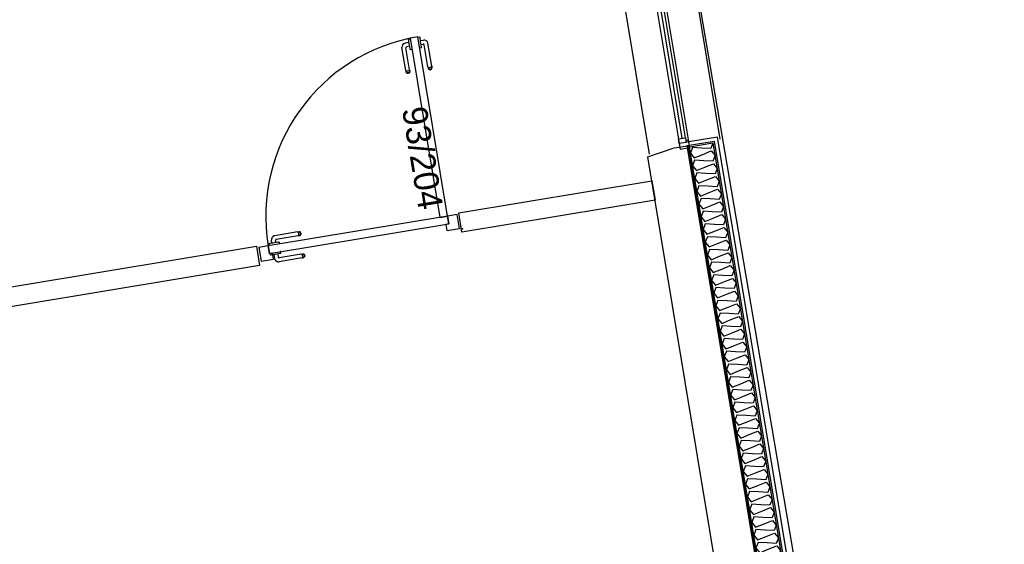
# Model space of a CAD drawing. Header units: millimetres. Extents: x -15 to 127, y -65 to 67.
# Tile 54 of 256: x 39.541 to 40.045, y -53.549 to -53.28. Entities that reach past the tile are written whole.
import ezdxf

# ---------------------------------------------------------------- set-up
doc = ezdxf.new("R2010")
doc.units = ezdxf.units.MM
doc.header["$MEASUREMENT"] = 0
doc.linetypes.add('PC_DASH_3', pattern=[0.055556, 0.027778, -0.027778])
doc.layers.add('Calque 5', color=7, linetype='Continuous')
doc.styles.get("Standard").update_dxf_attribs({"font": 'BKANT.TTF'})

# ---------------------------------------------------------------- blocks, each defined once
blk = doc.blocks.new('PD_26517')
at = {"layer": 'Calque 5', "color": 0}
for points in [[(16.1086, -39.49052), (16.17138, -39.86908), (16.15935, -39.87108), (16.09657, -39.49251), (16.1086, -39.49052)], [(16.1086, -39.49052), (16.10754, -39.4934), (16.10286, -39.49315), (16.09818, -39.49289), (16.09711, -39.49578), (16.09905, -39.49816), (16.1034, -39.49641), (16.10774, -39.49466), (16.10969, -39.49704), (16.10862, -39.49993), (16.10394, -39.49967), (16.09926, -39.49942), (16.09819, -39.5023), (16.10014, -39.50469), (16.10448, -39.50294), (16.10883, -39.50118), (16.11077, -39.50357), (16.1097, -39.50646), (16.10502, -39.5062), (16.10034, -39.50594), (16.09928, -39.50883), (16.10122, -39.51122), (16.10556, -39.50946), (16.10991, -39.50771), (16.11185, -39.5101), (16.11078, -39.51298), (16.10611, -39.51273), (16.10143, -39.51247), (16.10036, -39.51536), (16.1023, -39.51774), (16.10665, -39.51599), (16.11099, -39.51424), (16.11293, -39.51662), (16.11187, -39.51951), (16.10719, -39.51925), (16.10251, -39.519), (16.10144, -39.52188), (16.10338, -39.52427), (16.10773, -39.52252), (16.11207, -39.52077), (16.11402, -39.52315), (16.11295, -39.52604), (16.10827, -39.52578), (16.10359, -39.52553), (16.10252, -39.52841), (16.10447, -39.5308), (16.10881, -39.52904), (16.11316, -39.52729), (16.1151, -39.52968), (16.11403, -39.53256), (16.10935, -39.53231), (16.10467, -39.53205), (16.10361, -39.53494), (16.10555, -39.53732), (16.10989, -39.53557), (16.11424, -39.53382), (16.11618, -39.53621), (16.11511, -39.53909), (16.11043, -39.53883), (16.10576, -39.53858), (16.10469, -39.54146), (16.10663, -39.54385), (16.11098, -39.5421), (16.11532, -39.54035), (16.11726, -39.54273), (16.1162, -39.54562), (16.11152, -39.54536), (16.10684, -39.54511), (16.10577, -39.54799), (16.10771, -39.55038), (16.11206, -39.54863), (16.1164, -39.54687), (16.11834, -39.54926), (16.11728, -39.55214), (16.1126, -39.55189), (16.10792, -39.55163), (16.10685, -39.55452), (16.10879, -39.5569), (16.11314, -39.55515), (16.11749, -39.5534), (16.11943, -39.55579), (16.11836, -39.55867), (16.11368, -39.55842), (16.109, -39.55816), (16.10794, -39.56105), (16.10988, -39.56343), (16.11422, -39.56168), (16.11857, -39.55993), (16.12051, -39.56231), (16.11944, -39.5652), (16.11476, -39.56494), (16.11008, -39.56469), (16.10902, -39.56757), (16.11096, -39.56996), (16.1153, -39.56821), (16.11965, -39.56645), (16.12159, -39.56884), (16.12052, -39.57173), (16.11585, -39.57147), (16.11117, -39.57121), (16.1101, -39.5741), (16.11204, -39.57649), (16.11639, -39.57473), (16.12073, -39.57298), (16.12267, -39.57537), (16.12161, -39.57825), (16.11693, -39.578), (16.11225, -39.57774), (16.11118, -39.58063), (16.11312, -39.58301), (16.11747, -39.58126), (16.12182, -39.57951), (16.12376, -39.58189), (16.12269, -39.58478), (16.11801, -39.58452), (16.11333, -39.58427), (16.11226, -39.58715), (16.11421, -39.58954), (16.11855, -39.58779), (16.1229, -39.58604), (16.12484, -39.58842), (16.12377, -39.59131), (16.11909, -39.59105), (16.11441, -39.5908), (16.11335, -39.59368), (16.11529, -39.59607), (16.11963, -39.59431), (16.12398, -39.59256), (16.12592, -39.59495), (16.12485, -39.59783), (16.12018, -39.59758), (16.1155, -39.59732), (16.11443, -39.60021), (16.11637, -39.60259), (16.12072, -39.60084), (16.12506, -39.59909), (16.127, -39.60148), (16.12594, -39.60436), (16.12126, -39.6041), (16.11658, -39.60385), (16.11551, -39.60673), (16.11745, -39.60912), (16.1218, -39.60737), (16.12614, -39.60562), (16.12809, -39.608), (16.12702, -39.61089), (16.12234, -39.61063), (16.11766, -39.61038), (16.11659, -39.61326), (16.11854, -39.61565), (16.12288, -39.6139), (16.12723, -39.61214), (16.12917, -39.61453), (16.1281, -39.61741), (16.12342, -39.61716), (16.11874, -39.6169), (16.11768, -39.61979), (16.11962, -39.62217), (16.12396, -39.62042), (16.12831, -39.61867), (16.13025, -39.62106), (16.12918, -39.62394), (16.1245, -39.62369), (16.11983, -39.62343), (16.11876, -39.62631), (16.1207, -39.6287), (16.12505, -39.62695), (16.12939, -39.6252), (16.13133, -39.62758), (16.13027, -39.63047), (16.12559, -39.63021), (16.12091, -39.62996), (16.11984, -39.63284), (16.12178, -39.63523), (16.12613, -39.63348), (16.13047, -39.63172), (16.13241, -39.63411), (16.13135, -39.63699), (16.12667, -39.63674), (16.12199, -39.63648), (16.12092, -39.63937), (16.12286, -39.64175), (16.12721, -39.64), (16.13156, -39.63825), (16.1335, -39.64064), (16.13243, -39.64352), (16.12775, -39.64327), (16.12307, -39.64301), (16.12201, -39.6459), (16.12395, -39.64828), (16.12829, -39.64653), (16.13264, -39.64478), (16.13458, -39.64716), (16.13351, -39.65005), (16.12883, -39.64979), (16.12416, -39.64954), (16.12309, -39.65242), (16.12503, -39.65481), (16.12937, -39.65306), (16.13372, -39.6513), (16.13566, -39.65369), (16.13459, -39.65658), (16.12992, -39.65632), (16.12524, -39.65606), (16.12417, -39.65895), (16.12611, -39.66134), (16.13046, -39.65958), (16.1348, -39.65783), (16.13674, -39.66022), (16.13568, -39.6631), (16.131, -39.66285), (16.12632, -39.66259), (16.12525, -39.66548), (16.12719, -39.66786), (16.13154, -39.66611), (16.13589, -39.66436), (16.13783, -39.66674), (16.13676, -39.66963), (16.13208, -39.66937), (16.1274, -39.66912), (16.12634, -39.672), (16.12828, -39.67439), (16.13262, -39.67264), (16.13697, -39.67089), (16.13891, -39.67327), (16.13784, -39.67616), (16.13316, -39.6759), (16.12848, -39.67565), (16.12742, -39.67853), (16.12936, -39.68092), (16.1337, -39.67916), (16.13805, -39.67741), (16.13999, -39.6798), (16.13892, -39.68268), (16.13425, -39.68243), (16.12957, -39.68217), (16.1285, -39.68506), (16.13044, -39.68744), (16.13479, -39.68569), (16.13913, -39.68394), (16.14107, -39.68633), (16.14001, -39.68921), (16.13533, -39.68896), (16.13065, -39.6887), (16.12958, -39.69158), (16.13152, -39.69397), (16.13587, -39.69222), (16.14021, -39.69047), (16.14216, -39.69285), (16.14109, -39.69574), (16.13641, -39.69548), (16.13173, -39.69523), (16.13066, -39.69811), (16.13261, -39.7005), (16.13695, -39.69875), (16.1413, -39.69699), (16.14324, -39.69938), (16.14217, -39.70226), (16.13749, -39.70201), (16.13281, -39.70175), (16.13175, -39.70464), (16.13369, -39.70702), (16.13803, -39.70527), (16.14238, -39.70352), (16.14432, -39.70591), (16.14325, -39.70879), (16.13857, -39.70854), (16.1339, -39.70828), (16.13283, -39.71117), (16.13477, -39.71355), (16.13912, -39.7118), (16.14346, -39.71005), (16.1454, -39.71243), (16.14434, -39.71532), (16.13966, -39.71506), (16.13498, -39.71481), (16.13391, -39.71769), (16.13585, -39.72008), (16.1402, -39.71833), (16.14454, -39.71657), (16.14648, -39.71896), (16.14542, -39.72185), (16.14074, -39.72159), (16.13606, -39.72133), (16.13499, -39.72422), (16.13693, -39.72661), (16.14128, -39.72485), (16.14563, -39.7231), (16.14757, -39.72549), (16.1465, -39.72837), (16.14182, -39.72812), (16.13714, -39.72786), (16.13608, -39.73075), (16.13802, -39.73313), (16.14236, -39.73138), (16.14671, -39.72963), (16.14865, -39.73201), (16.14758, -39.7349), (16.1429, -39.73464), (16.13823, -39.73439), (16.13716, -39.73727), (16.1391, -39.73966), (16.14345, -39.73791), (16.14779, -39.73616), (16.14973, -39.73854), (16.14866, -39.74143), (16.14399, -39.74117), (16.13931, -39.74092), (16.13824, -39.7438), (16.14018, -39.74619), (16.14453, -39.74443), (16.14887, -39.74268), (16.15081, -39.74507), (16.14975, -39.74795), (16.14507, -39.7477), (16.14039, -39.74744), (16.13932, -39.75033), (16.14126, -39.75271), (16.14561, -39.75096), (16.14996, -39.74921), (16.1519, -39.7516), (16.15083, -39.75448), (16.14615, -39.75422), (16.14147, -39.75397), (16.14041, -39.75685), (16.14235, -39.75924), (16.14669, -39.75749), (16.15104, -39.75574), (16.15298, -39.75812), (16.15191, -39.76101), (16.14723, -39.76075), (16.14255, -39.7605), (16.14149, -39.76338), (16.14343, -39.76577), (16.14777, -39.76402), (16.15212, -39.76226), (16.15406, -39.76465), (16.15299, -39.76753), (16.14832, -39.76728), (16.14364, -39.76702), (16.14257, -39.76991), (16.14451, -39.77229), (16.14886, -39.77054), (16.1532, -39.76879), (16.15514, -39.77118), (16.15408, -39.77406), (16.1494, -39.77381), (16.14472, -39.77355), (16.14365, -39.77644), (16.14559, -39.77882), (16.14994, -39.77707), (16.15428, -39.77532), (16.15623, -39.7777), (16.15516, -39.78059), (16.15048, -39.78033), (16.1458, -39.78008), (16.14473, -39.78296), (16.14668, -39.78535), (16.15102, -39.7836), (16.15537, -39.78184), (16.15731, -39.78423), (16.15624, -39.78712), (16.15156, -39.78686), (16.14688, -39.7866), (16.14582, -39.78949), (16.14776, -39.79188), (16.1521, -39.79012), (16.15645, -39.78837), (16.15839, -39.79076), (16.15732, -39.79364), (16.15264, -39.79339), (16.14797, -39.79313), (16.1469, -39.79602), (16.14884, -39.7984), (16.15319, -39.79665), (16.15753, -39.7949), (16.15947, -39.79728), (16.15841, -39.80017), (16.15373, -39.79991), (16.14905, -39.79966), (16.14798, -39.80254), (16.14992, -39.80493), (16.15427, -39.80318), (16.15861, -39.80143), (16.16056, -39.80381), (16.15949, -39.8067), (16.15481, -39.80644), (16.15013, -39.80619), (16.14906, -39.80907), (16.151, -39.81146), (16.15535, -39.8097), (16.1597, -39.80795), (16.16164, -39.81034), (16.16057, -39.81322), (16.15589, -39.81297), (16.15121, -39.81271), (16.15015, -39.8156), (16.15209, -39.81798), (16.15643, -39.81623), (16.16078, -39.81448), (16.16272, -39.81687), (16.16165, -39.81975), (16.15697, -39.81949), (16.1523, -39.81924), (16.15123, -39.82212), (16.15317, -39.82451), (16.15752, -39.82276), (16.16186, -39.82101), (16.1638, -39.82339), (16.16274, -39.82628), (16.15806, -39.82602), (16.15338, -39.82577), (16.15231, -39.82865), (16.15425, -39.83104), (16.1586, -39.82929), (16.16294, -39.82753), (16.16488, -39.82992), (16.16382, -39.8328), (16.15914, -39.83255), (16.15446, -39.83229), (16.15339, -39.83518), (16.15533, -39.83756), (16.15968, -39.83581), (16.16403, -39.83406), (16.16597, -39.83645), (16.1649, -39.83933), (16.16022, -39.83908), (16.15554, -39.83882), (16.15448, -39.8417), (16.15642, -39.84409), (16.16076, -39.84234), (16.16511, -39.84059), (16.16705, -39.84297), (16.16598, -39.84586), (16.1613, -39.8456), (16.15662, -39.84535), (16.15556, -39.84823), (16.1575, -39.85062), (16.16184, -39.84887), (16.16619, -39.84711), (16.16813, -39.8495), (16.16706, -39.85238), (16.16239, -39.85213), (16.15771, -39.85187), (16.15664, -39.85476), (16.15858, -39.85714), (16.16293, -39.85539), (16.16727, -39.85364), (16.16921, -39.85603), (16.16815, -39.85891), (16.16347, -39.85866), (16.15879, -39.8584), (16.15772, -39.86129), (16.15966, -39.86367), (16.16401, -39.86192), (16.16835, -39.86017), (16.1703, -39.86255), (16.16923, -39.86544), (16.16455, -39.86518), (16.15987, -39.86493), (16.1588, -39.86781), (16.16075, -39.8702), (16.16509, -39.86845), (16.16944, -39.86669), (16.17138, -39.86908)]]:
    blk.add_lwpolyline(points, dxfattribs=at)
blk = doc.blocks.new('PD_26586')
at = {"layer": 'Calque 5', "color": 0}
for p, q in [((16.08172, -39.42158), (16.09276, -39.48815)), ((16.09453, -39.48786), (16.08349, -39.42129))]:
    blk.add_line(p, q, dxfattribs=at)
for points in [[(16.09672, -39.49286), (16.08395, -39.41585), (16.07909, -39.41665), (16.09186, -39.49366), (16.09672, -39.49286)], [(16.07909, -39.41665), (16.08395, -39.41585), (16.08456, -39.41953), (16.08324, -39.41975), (16.08308, -39.41883), (16.07954, -39.41942), (16.07909, -39.41665)], [(16.07995, -39.42187), (16.07954, -39.41942), (16.08308, -39.41883), (16.08349, -39.42129), (16.07995, -39.42187)], [(16.0914, -39.4909), (16.09099, -39.48844), (16.09453, -39.48786), (16.09494, -39.49031), (16.0914, -39.4909)], [(16.09186, -39.49366), (16.09672, -39.49286), (16.09611, -39.48917), (16.09478, -39.48939), (16.09494, -39.49031), (16.0914, -39.4909), (16.09186, -39.49366)]]:
    blk.add_lwpolyline(points, dxfattribs=at)
blk.add_point((16.08395, -39.41585), dxfattribs=at)
blk = doc.blocks.new('PD_26909')
at = {"layer": 'Calque 5', "color": 0}
for p, q in [((15.95755, -39.43657), (15.95754, -39.43657)), ((15.95852, -39.43641), (15.95755, -39.43657)), ((15.95853, -39.43641), (15.95852, -39.43641)), ((15.95856, -39.43657), (15.95853, -39.43641)), ((15.95863, -39.43703), (15.95856, -39.43657)), ((15.95875, -39.43774), (15.95863, -39.43703)), ((15.95889, -39.43861), (15.95875, -39.43774)), ((15.95881, -39.43811), (15.96031, -39.43786)), ((15.95844, -39.44191), (15.95843, -39.44191)), ((15.9594, -39.44175), (15.95844, -39.44191)), ((15.95905, -39.43954), (15.95889, -39.43861)), ((15.95919, -39.44041), (15.95905, -39.43954)), ((15.95913, -39.44005), (15.96017, -39.43988)), ((15.95931, -39.44112), (15.95919, -39.44041)), ((15.95939, -39.44158), (15.95931, -39.44112)), ((15.95941, -39.44175), (15.95939, -39.44158)), ((15.95941, -39.44175), (15.9594, -39.44175)), ((15.96261, -39.45157), (15.96074, -39.44029)), ((15.96456, -39.45124), (15.96261, -39.4395)), ((15.96261, -39.45157), (15.96271, -39.45217)), ((15.96271, -39.45217), (15.96275, -39.45239)), ((15.96275, -39.45239), (15.96292, -39.45269)), ((15.96276, -39.45171), (15.963, -39.45181)), ((15.96288, -39.45244), (15.96314, -39.45264)), ((15.96292, -39.45269), (15.96318, -39.45292)), ((15.963, -39.45181), (15.96331, -39.45185)), ((15.96314, -39.45264), (15.96346, -39.45275)), ((15.96318, -39.45292), (15.96351, -39.45304)), ((15.96331, -39.45185), (15.96366, -39.45183)), ((15.96346, -39.45275), (15.96381, -39.45274)), ((15.96351, -39.45304), (15.96386, -39.45304)), ((15.96366, -39.45183), (15.96399, -39.45174)), ((15.96381, -39.45274), (15.96414, -39.45263)), ((15.96386, -39.45304), (15.96419, -39.45293)), ((15.96399, -39.45174), (15.96427, -39.4516)), ((15.96414, -39.45263), (15.96441, -39.45243)), ((15.96419, -39.45293), (15.96445, -39.45271)), ((15.96427, -39.4516), (15.96447, -39.45143)), ((15.96441, -39.45243), (15.96459, -39.45216)), ((15.96445, -39.45271), (15.96463, -39.45241)), ((15.96456, -39.45124), (15.96466, -39.45185)), ((15.96463, -39.45241), (15.9647, -39.45207)), ((15.96466, -39.45185), (15.9647, -39.45207))]:
    blk.add_line(p, q, dxfattribs=at)
for centre, radius in [((15.96064, -39.43983), 0.002), ((15.96025, -39.44037), 0.000501)]:
    blk.add_arc(centre, radius, 9.4153, 99.4153, dxfattribs=at)
blk = doc.blocks.new('PD_26910')
at = {"layer": 'Calque 5', "color": 0}
for p, q in [((15.95273, -39.43754), (15.9527, -39.43738)), ((15.9527, -39.43738), (15.95271, -39.43738)), ((15.95271, -39.43738), (15.95368, -39.43721)), ((15.9528, -39.438), (15.95273, -39.43754)), ((15.95292, -39.43871), (15.9528, -39.438)), ((15.95368, -39.43721), (15.95369, -39.43721)), ((15.95128, -39.45345), (15.94933, -39.44171)), ((15.95298, -39.43907), (15.95098, -39.4394)), ((15.95322, -39.45312), (15.95135, -39.44185)), ((15.9533, -39.44102), (15.95176, -39.44127)), ((15.95307, -39.43958), (15.95292, -39.43871)), ((15.95322, -39.44051), (15.95307, -39.43958)), ((15.95336, -39.44138), (15.95322, -39.44051)), ((15.95348, -39.44209), (15.95336, -39.44138)), ((15.95356, -39.44255), (15.95348, -39.44209)), ((15.95358, -39.44271), (15.95356, -39.44255)), ((15.95358, -39.44271), (15.95359, -39.44271)), ((15.95359, -39.44271), (15.95456, -39.44255)), ((15.95456, -39.44255), (15.95457, -39.44255)), ((15.95322, -39.45312), (15.95332, -39.45373)), ((15.95128, -39.45345), (15.95138, -39.45405)), ((15.95138, -39.45405), (15.95141, -39.45427)), ((15.95158, -39.45457), (15.95141, -39.45427)), ((15.95166, -39.45369), (15.95142, -39.45359)), ((15.9518, -39.45452), (15.95154, -39.45432)), ((15.95185, -39.4548), (15.95158, -39.45457)), ((15.95198, -39.45373), (15.95166, -39.45369)), ((15.95212, -39.45463), (15.9518, -39.45452)), ((15.95217, -39.45492), (15.95185, -39.4548)), ((15.95232, -39.45371), (15.95198, -39.45373)), ((15.95247, -39.45462), (15.95212, -39.45463)), ((15.95252, -39.45492), (15.95217, -39.45492)), ((15.95265, -39.45362), (15.95232, -39.45371)), ((15.9528, -39.45451), (15.95247, -39.45462)), ((15.95285, -39.45481), (15.95252, -39.45492)), ((15.95293, -39.45348), (15.95265, -39.45362)), ((15.95307, -39.45431), (15.9528, -39.45451)), ((15.95312, -39.45459), (15.95285, -39.45481)), ((15.95313, -39.45331), (15.95293, -39.45348)), ((15.95325, -39.45404), (15.95307, -39.45431)), ((15.95329, -39.45429), (15.95312, -39.45459)), ((15.95336, -39.45395), (15.95329, -39.45429)), ((15.95332, -39.45373), (15.95336, -39.45395))]:
    blk.add_line(p, q, dxfattribs=at)
for centre, radius in [((15.9513, -39.44138), 0.002), ((15.95185, -39.44177), 0.000501)]:
    blk.add_arc(centre, radius, 99.4153, 189.4153, dxfattribs=at)
blk = doc.blocks.new('PD_26908')
at = {"layer": 'Calque 5'}
for name in ['PD_26910', 'PD_26909']:
    blk.add_blockref(name, (0, 0), dxfattribs=at)
blk = doc.blocks.new('PD_26913')
at = {"layer": 'Calque 5', "color": 0, "linetype": 'PC_DASH_3'}
for p, q in [((15.89588, -39.53617), (15.88414, -39.53811)), ((15.8962, -39.53811), (15.88493, -39.53998)), ((15.89588, -39.53617), (15.89649, -39.53607)), ((15.89624, -39.53646), (15.89606, -39.53626)), ((15.8962, -39.53811), (15.89681, -39.53801)), ((15.89638, -39.53674), (15.89624, -39.53646)), ((15.89635, -39.53797), (15.89645, -39.53773)), ((15.89646, -39.53707), (15.89638, -39.53674)), ((15.89645, -39.53773), (15.89649, -39.53741)), ((15.89649, -39.53741), (15.89646, -39.53707)), ((15.89649, -39.53607), (15.8967, -39.53603)), ((15.89704, -39.5361), (15.8967, -39.53603)), ((15.89707, -39.53632), (15.89679, -39.53614)), ((15.89681, -39.53801), (15.89702, -39.53798)), ((15.89702, -39.53798), (15.89733, -39.53781)), ((15.89734, -39.53627), (15.89704, -39.5361)), ((15.89727, -39.53659), (15.89707, -39.53632)), ((15.89708, -39.53785), (15.89728, -39.53759)), ((15.89738, -39.53692), (15.89727, -39.53659)), ((15.89728, -39.53759), (15.89738, -39.53727)), ((15.89733, -39.53781), (15.89755, -39.53754)), ((15.89756, -39.53654), (15.89734, -39.53627)), ((15.89738, -39.53727), (15.89738, -39.53692)), ((15.89755, -39.53754), (15.89768, -39.53722)), ((15.89768, -39.53687), (15.89756, -39.53654)), ((15.89768, -39.53722), (15.89768, -39.53687)), ((15.88121, -39.54217), (15.88105, -39.5422)), ((15.88105, -39.5422), (15.88105, -39.54221)), ((15.88105, -39.54221), (15.88121, -39.54318)), ((15.88167, -39.54209), (15.88121, -39.54217)), ((15.88121, -39.54318), (15.88121, -39.54319)), ((15.88238, -39.54198), (15.88167, -39.54209)), ((15.88325, -39.54183), (15.88238, -39.54198)), ((15.88274, -39.54192), (15.88249, -39.54042)), ((15.88418, -39.54168), (15.88325, -39.54183)), ((15.88505, -39.54153), (15.88418, -39.54168)), ((15.88469, -39.54159), (15.88451, -39.54056)), ((15.88576, -39.54142), (15.88505, -39.54153)), ((15.88622, -39.54134), (15.88576, -39.54142)), ((15.88638, -39.54131), (15.88622, -39.54134)), ((15.88638, -39.54131), (15.88638, -39.54132)), ((15.88638, -39.54132), (15.88654, -39.54229)), ((15.88654, -39.54229), (15.88654, -39.5423))]:
    blk.add_line(p, q, dxfattribs=at)
for centre, radius in [((15.88447, -39.54009), 0.002), ((15.88501, -39.54048), 0.000501)]:
    blk.add_arc(centre, radius, 99.4153, 189.4153, dxfattribs=at)
blk = doc.blocks.new('PD_26914')
at = {"layer": 'Calque 5', "color": 0, "linetype": 'PC_DASH_3'}
for p, q in [((15.88185, -39.54705), (15.88185, -39.54704)), ((15.88201, -39.54802), (15.88185, -39.54705)), ((15.88217, -39.548), (15.88201, -39.54803)), ((15.88201, -39.54803), (15.88201, -39.54802)), ((15.88264, -39.54792), (15.88217, -39.548)), ((15.88335, -39.54781), (15.88264, -39.54792)), ((15.88422, -39.54766), (15.88335, -39.54781)), ((15.88371, -39.54775), (15.88404, -39.54975)), ((15.88514, -39.54751), (15.88422, -39.54766)), ((15.88601, -39.54736), (15.88514, -39.54751)), ((15.88565, -39.54742), (15.88591, -39.54896)), ((15.88672, -39.54725), (15.88601, -39.54736)), ((15.89776, -39.54751), (15.88648, -39.54938)), ((15.88719, -39.54717), (15.88672, -39.54725)), ((15.88719, -39.54616), (15.88718, -39.54615)), ((15.88735, -39.54713), (15.88719, -39.54616)), ((15.88735, -39.54714), (15.88719, -39.54717)), ((15.88735, -39.54714), (15.88735, -39.54713)), ((15.89776, -39.54751), (15.89837, -39.54741)), ((15.89794, -39.5476), (15.89812, -39.54779)), ((15.89812, -39.54779), (15.89826, -39.54808)), ((15.89826, -39.54808), (15.89834, -39.54841)), ((15.89837, -39.54875), (15.89833, -39.54906)), ((15.89834, -39.54841), (15.89837, -39.54875)), ((15.89837, -39.54741), (15.89858, -39.54737)), ((15.89858, -39.54737), (15.89892, -39.54743)), ((15.89867, -39.54747), (15.89895, -39.54766)), ((15.89892, -39.54743), (15.89922, -39.54761)), ((15.89895, -39.54766), (15.89915, -39.54793)), ((15.89916, -39.54893), (15.89896, -39.54919)), ((15.89915, -39.54793), (15.89926, -39.54826)), ((15.89926, -39.5486), (15.89916, -39.54893)), ((15.89943, -39.54888), (15.89921, -39.54914)), ((15.89922, -39.54761), (15.89944, -39.54788)), ((15.89926, -39.54826), (15.89926, -39.5486)), ((15.89956, -39.54855), (15.89943, -39.54888)), ((15.89944, -39.54788), (15.89956, -39.54821)), ((15.89956, -39.54821), (15.89956, -39.54855)), ((15.89808, -39.54945), (15.88634, -39.5514)), ((15.89808, -39.54945), (15.89869, -39.54935)), ((15.89833, -39.54906), (15.89823, -39.54931)), ((15.89869, -39.54935), (15.8989, -39.54932)), ((15.89921, -39.54914), (15.8989, -39.54932))]:
    blk.add_line(p, q, dxfattribs=at)
for centre, radius in [((15.8864, -39.54888), 0.000501), ((15.88602, -39.54942), 0.002)]:
    blk.add_arc(centre, radius, 189.4153, 279.4153, dxfattribs=at)
blk = doc.blocks.new('PD_26912')
at = {"layer": 'Calque 5'}
for name in ['PD_26913', 'PD_26914']:
    blk.add_blockref(name, (0, 0), dxfattribs=at)
blk = doc.blocks.new('PD_26911')
at = {"layer": 'Calque 5', "color": 0, "linetype": 'PC_DASH_3'}
blk.add_lwpolyline([(15.88082, -39.54325), (15.88147, -39.5472), (15.97334, -39.53197), (15.97269, -39.52802), (15.88082, -39.54325)], dxfattribs=at)
at = {"layer": 'Calque 5'}
blk.add_blockref('PD_26912', (0, 0), dxfattribs=at)
blk = doc.blocks.new('PD_26907')
at = {"layer": 'Calque 5', "color": 0}
for points in [[(15.95747, -39.43618), (15.95352, -39.43684), (15.96876, -39.52871), (15.97271, -39.52805), (15.95747, -39.43618)], [(15.97336, -39.532), (15.9718, -39.53226), (15.97232, -39.53543), (15.97883, -39.53435), (15.97765, -39.52723), (15.97271, -39.52805), (15.97336, -39.532)], [(15.87723, -39.55119), (15.88358, -39.55014), (15.88306, -39.54698), (15.88149, -39.54724), (15.88084, -39.54329), (15.87605, -39.54408), (15.87723, -39.55119)]]:
    blk.add_lwpolyline(points, dxfattribs=at)
blk.add_arc((15.97271, -39.52805), 0.09313, 99.4153, 189.4153, dxfattribs=at)
at = {"layer": 'Calque 5'}
for name in ['PD_26908', 'PD_26911']:
    blk.add_blockref(name, (0, 0), dxfattribs=at)
blk = doc.blocks.new('PD_26906')
at = {"layer": 'Calque 5'}
blk.add_blockref('PD_26907', (0, 0), dxfattribs=at)
at = {"layer": 'Calque 5', "color": 0, "insert": (15.96179, -39.471), "char_height": 0.012678, "width": 0.0529167, "attachment_point": 1, "rotation": 279.4153}
blk.add_mtext('{\\fArial|b0|i0|c0|p34;\\W0.98;93/204}', dxfattribs=at)
blk = doc.blocks.new('PD_27860')
at = {"layer": 'Calque 5', "color": 0}
for points in [[(16.1086, -39.49052), (16.17138, -39.86908), (16.15935, -39.87108), (16.09657, -39.49251), (16.1086, -39.49052)], [(16.1086, -39.49052), (16.10754, -39.4934), (16.10286, -39.49315), (16.09818, -39.49289), (16.09711, -39.49578), (16.09905, -39.49816), (16.1034, -39.49641), (16.10774, -39.49466), (16.10969, -39.49704), (16.10862, -39.49993), (16.10394, -39.49967), (16.09926, -39.49942), (16.09819, -39.5023), (16.10014, -39.50469), (16.10448, -39.50294), (16.10883, -39.50118), (16.11077, -39.50357), (16.1097, -39.50646), (16.10502, -39.5062), (16.10034, -39.50594), (16.09928, -39.50883), (16.10122, -39.51122), (16.10556, -39.50946), (16.10991, -39.50771), (16.11185, -39.5101), (16.11078, -39.51298), (16.10611, -39.51273), (16.10143, -39.51247), (16.10036, -39.51536), (16.1023, -39.51774), (16.10665, -39.51599), (16.11099, -39.51424), (16.11293, -39.51662), (16.11187, -39.51951), (16.10719, -39.51925), (16.10251, -39.519), (16.10144, -39.52188), (16.10338, -39.52427), (16.10773, -39.52252), (16.11207, -39.52077), (16.11402, -39.52315), (16.11295, -39.52604), (16.10827, -39.52578), (16.10359, -39.52553), (16.10252, -39.52841), (16.10447, -39.5308), (16.10881, -39.52904), (16.11316, -39.52729), (16.1151, -39.52968), (16.11403, -39.53256), (16.10935, -39.53231), (16.10467, -39.53205), (16.10361, -39.53494), (16.10555, -39.53732), (16.10989, -39.53557), (16.11424, -39.53382), (16.11618, -39.53621), (16.11511, -39.53909), (16.11043, -39.53883), (16.10576, -39.53858), (16.10469, -39.54146), (16.10663, -39.54385), (16.11098, -39.5421), (16.11532, -39.54035), (16.11726, -39.54273), (16.1162, -39.54562), (16.11152, -39.54536), (16.10684, -39.54511), (16.10577, -39.54799), (16.10771, -39.55038), (16.11206, -39.54863), (16.1164, -39.54687), (16.11834, -39.54926), (16.11728, -39.55214), (16.1126, -39.55189), (16.10792, -39.55163), (16.10685, -39.55452), (16.10879, -39.5569), (16.11314, -39.55515), (16.11749, -39.5534), (16.11943, -39.55579), (16.11836, -39.55867), (16.11368, -39.55842), (16.109, -39.55816), (16.10794, -39.56105), (16.10988, -39.56343), (16.11422, -39.56168), (16.11857, -39.55993), (16.12051, -39.56231), (16.11944, -39.5652), (16.11476, -39.56494), (16.11008, -39.56469), (16.10902, -39.56757), (16.11096, -39.56996), (16.1153, -39.56821), (16.11965, -39.56645), (16.12159, -39.56884), (16.12052, -39.57173), (16.11585, -39.57147), (16.11117, -39.57121), (16.1101, -39.5741), (16.11204, -39.57649), (16.11639, -39.57473), (16.12073, -39.57298), (16.12267, -39.57537), (16.12161, -39.57825), (16.11693, -39.578), (16.11225, -39.57774), (16.11118, -39.58063), (16.11312, -39.58301), (16.11747, -39.58126), (16.12182, -39.57951), (16.12376, -39.58189), (16.12269, -39.58478), (16.11801, -39.58452), (16.11333, -39.58427), (16.11226, -39.58715), (16.11421, -39.58954), (16.11855, -39.58779), (16.1229, -39.58604), (16.12484, -39.58842), (16.12377, -39.59131), (16.11909, -39.59105), (16.11441, -39.5908), (16.11335, -39.59368), (16.11529, -39.59607), (16.11963, -39.59431), (16.12398, -39.59256), (16.12592, -39.59495), (16.12485, -39.59783), (16.12018, -39.59758), (16.1155, -39.59732), (16.11443, -39.60021), (16.11637, -39.60259), (16.12072, -39.60084), (16.12506, -39.59909), (16.127, -39.60148), (16.12594, -39.60436), (16.12126, -39.6041), (16.11658, -39.60385), (16.11551, -39.60673), (16.11745, -39.60912), (16.1218, -39.60737), (16.12614, -39.60562), (16.12809, -39.608), (16.12702, -39.61089), (16.12234, -39.61063), (16.11766, -39.61038), (16.11659, -39.61326), (16.11854, -39.61565), (16.12288, -39.6139), (16.12723, -39.61214), (16.12917, -39.61453), (16.1281, -39.61741), (16.12342, -39.61716), (16.11874, -39.6169), (16.11768, -39.61979), (16.11962, -39.62217), (16.12396, -39.62042), (16.12831, -39.61867), (16.13025, -39.62106), (16.12918, -39.62394), (16.1245, -39.62369), (16.11983, -39.62343), (16.11876, -39.62631), (16.1207, -39.6287), (16.12505, -39.62695), (16.12939, -39.6252), (16.13133, -39.62758), (16.13027, -39.63047), (16.12559, -39.63021), (16.12091, -39.62996), (16.11984, -39.63284), (16.12178, -39.63523), (16.12613, -39.63348), (16.13047, -39.63172), (16.13241, -39.63411), (16.13135, -39.63699), (16.12667, -39.63674), (16.12199, -39.63648), (16.12092, -39.63937), (16.12286, -39.64175), (16.12721, -39.64), (16.13156, -39.63825), (16.1335, -39.64064), (16.13243, -39.64352), (16.12775, -39.64327), (16.12307, -39.64301), (16.12201, -39.6459), (16.12395, -39.64828), (16.12829, -39.64653), (16.13264, -39.64478), (16.13458, -39.64716), (16.13351, -39.65005), (16.12883, -39.64979), (16.12416, -39.64954), (16.12309, -39.65242), (16.12503, -39.65481), (16.12937, -39.65306), (16.13372, -39.6513), (16.13566, -39.65369), (16.13459, -39.65658), (16.12992, -39.65632), (16.12524, -39.65606), (16.12417, -39.65895), (16.12611, -39.66134), (16.13046, -39.65958), (16.1348, -39.65783), (16.13674, -39.66022), (16.13568, -39.6631), (16.131, -39.66285), (16.12632, -39.66259), (16.12525, -39.66548), (16.12719, -39.66786), (16.13154, -39.66611), (16.13589, -39.66436), (16.13783, -39.66674), (16.13676, -39.66963), (16.13208, -39.66937), (16.1274, -39.66912), (16.12634, -39.672), (16.12828, -39.67439), (16.13262, -39.67264), (16.13697, -39.67089), (16.13891, -39.67327), (16.13784, -39.67616), (16.13316, -39.6759), (16.12848, -39.67565), (16.12742, -39.67853), (16.12936, -39.68092), (16.1337, -39.67916), (16.13805, -39.67741), (16.13999, -39.6798), (16.13892, -39.68268), (16.13425, -39.68243), (16.12957, -39.68217), (16.1285, -39.68506), (16.13044, -39.68744), (16.13479, -39.68569), (16.13913, -39.68394), (16.14107, -39.68633), (16.14001, -39.68921), (16.13533, -39.68896), (16.13065, -39.6887), (16.12958, -39.69158), (16.13152, -39.69397), (16.13587, -39.69222), (16.14021, -39.69047), (16.14216, -39.69285), (16.14109, -39.69574), (16.13641, -39.69548), (16.13173, -39.69523), (16.13066, -39.69811), (16.13261, -39.7005), (16.13695, -39.69875), (16.1413, -39.69699), (16.14324, -39.69938), (16.14217, -39.70226), (16.13749, -39.70201), (16.13281, -39.70175), (16.13175, -39.70464), (16.13369, -39.70702), (16.13803, -39.70527), (16.14238, -39.70352), (16.14432, -39.70591), (16.14325, -39.70879), (16.13857, -39.70854), (16.1339, -39.70828), (16.13283, -39.71117), (16.13477, -39.71355), (16.13912, -39.7118), (16.14346, -39.71005), (16.1454, -39.71243), (16.14434, -39.71532), (16.13966, -39.71506), (16.13498, -39.71481), (16.13391, -39.71769), (16.13585, -39.72008), (16.1402, -39.71833), (16.14454, -39.71657), (16.14648, -39.71896), (16.14542, -39.72185), (16.14074, -39.72159), (16.13606, -39.72133), (16.13499, -39.72422), (16.13693, -39.72661), (16.14128, -39.72485), (16.14563, -39.7231), (16.14757, -39.72549), (16.1465, -39.72837), (16.14182, -39.72812), (16.13714, -39.72786), (16.13608, -39.73075), (16.13802, -39.73313), (16.14236, -39.73138), (16.14671, -39.72963), (16.14865, -39.73201), (16.14758, -39.7349), (16.1429, -39.73464), (16.13823, -39.73439), (16.13716, -39.73727), (16.1391, -39.73966), (16.14345, -39.73791), (16.14779, -39.73616), (16.14973, -39.73854), (16.14866, -39.74143), (16.14399, -39.74117), (16.13931, -39.74092), (16.13824, -39.7438), (16.14018, -39.74619), (16.14453, -39.74443), (16.14887, -39.74268), (16.15081, -39.74507), (16.14975, -39.74795), (16.14507, -39.7477), (16.14039, -39.74744), (16.13932, -39.75033), (16.14126, -39.75271), (16.14561, -39.75096), (16.14996, -39.74921), (16.1519, -39.7516), (16.15083, -39.75448), (16.14615, -39.75422), (16.14147, -39.75397), (16.14041, -39.75685), (16.14235, -39.75924), (16.14669, -39.75749), (16.15104, -39.75574), (16.15298, -39.75812), (16.15191, -39.76101), (16.14723, -39.76075), (16.14255, -39.7605), (16.14149, -39.76338), (16.14343, -39.76577), (16.14777, -39.76402), (16.15212, -39.76226), (16.15406, -39.76465), (16.15299, -39.76753), (16.14832, -39.76728), (16.14364, -39.76702), (16.14257, -39.76991), (16.14451, -39.77229), (16.14886, -39.77054), (16.1532, -39.76879), (16.15514, -39.77118), (16.15408, -39.77406), (16.1494, -39.77381), (16.14472, -39.77355), (16.14365, -39.77644), (16.14559, -39.77882), (16.14994, -39.77707), (16.15428, -39.77532), (16.15623, -39.7777), (16.15516, -39.78059), (16.15048, -39.78033), (16.1458, -39.78008), (16.14473, -39.78296), (16.14668, -39.78535), (16.15102, -39.7836), (16.15537, -39.78184), (16.15731, -39.78423), (16.15624, -39.78712), (16.15156, -39.78686), (16.14688, -39.7866), (16.14582, -39.78949), (16.14776, -39.79188), (16.1521, -39.79012), (16.15645, -39.78837), (16.15839, -39.79076), (16.15732, -39.79364), (16.15264, -39.79339), (16.14797, -39.79313), (16.1469, -39.79602), (16.14884, -39.7984), (16.15319, -39.79665), (16.15753, -39.7949), (16.15947, -39.79728), (16.15841, -39.80017), (16.15373, -39.79991), (16.14905, -39.79966), (16.14798, -39.80254), (16.14992, -39.80493), (16.15427, -39.80318), (16.15861, -39.80143), (16.16056, -39.80381), (16.15949, -39.8067), (16.15481, -39.80644), (16.15013, -39.80619), (16.14906, -39.80907), (16.151, -39.81146), (16.15535, -39.8097), (16.1597, -39.80795), (16.16164, -39.81034), (16.16057, -39.81322), (16.15589, -39.81297), (16.15121, -39.81271), (16.15015, -39.8156), (16.15209, -39.81798), (16.15643, -39.81623), (16.16078, -39.81448), (16.16272, -39.81687), (16.16165, -39.81975), (16.15697, -39.81949), (16.1523, -39.81924), (16.15123, -39.82212), (16.15317, -39.82451), (16.15752, -39.82276), (16.16186, -39.82101), (16.1638, -39.82339), (16.16274, -39.82628), (16.15806, -39.82602), (16.15338, -39.82577), (16.15231, -39.82865), (16.15425, -39.83104), (16.1586, -39.82929), (16.16294, -39.82753), (16.16488, -39.82992), (16.16382, -39.8328), (16.15914, -39.83255), (16.15446, -39.83229), (16.15339, -39.83518), (16.15533, -39.83756), (16.15968, -39.83581), (16.16403, -39.83406), (16.16597, -39.83645), (16.1649, -39.83933), (16.16022, -39.83908), (16.15554, -39.83882), (16.15448, -39.8417), (16.15642, -39.84409), (16.16076, -39.84234), (16.16511, -39.84059), (16.16705, -39.84297), (16.16598, -39.84586), (16.1613, -39.8456), (16.15662, -39.84535), (16.15556, -39.84823), (16.1575, -39.85062), (16.16184, -39.84887), (16.16619, -39.84711), (16.16813, -39.8495), (16.16706, -39.85238), (16.16239, -39.85213), (16.15771, -39.85187), (16.15664, -39.85476), (16.15858, -39.85714), (16.16293, -39.85539), (16.16727, -39.85364), (16.16921, -39.85603), (16.16815, -39.85891), (16.16347, -39.85866), (16.15879, -39.8584), (16.15772, -39.86129), (16.15966, -39.86367), (16.16401, -39.86192), (16.16835, -39.86017), (16.1703, -39.86255), (16.16923, -39.86544), (16.16455, -39.86518), (16.15987, -39.86493), (16.1588, -39.86781), (16.16075, -39.8702), (16.16509, -39.86845), (16.16944, -39.86669), (16.17138, -39.86908)]]:
    blk.add_lwpolyline(points, dxfattribs=at)
blk = doc.blocks.new('PD_27929')
at = {"layer": 'Calque 5', "color": 0}
for p, q in [((16.08172, -39.42158), (16.09276, -39.48815)), ((16.09453, -39.48786), (16.08349, -39.42129))]:
    blk.add_line(p, q, dxfattribs=at)
for points in [[(16.09672, -39.49286), (16.08395, -39.41585), (16.07909, -39.41665), (16.09186, -39.49366), (16.09672, -39.49286)], [(16.07909, -39.41665), (16.08395, -39.41585), (16.08456, -39.41953), (16.08324, -39.41975), (16.08308, -39.41883), (16.07954, -39.41942), (16.07909, -39.41665)], [(16.07995, -39.42187), (16.07954, -39.41942), (16.08308, -39.41883), (16.08349, -39.42129), (16.07995, -39.42187)], [(16.0914, -39.4909), (16.09099, -39.48844), (16.09453, -39.48786), (16.09494, -39.49031), (16.0914, -39.4909)], [(16.09186, -39.49366), (16.09672, -39.49286), (16.09611, -39.48917), (16.09478, -39.48939), (16.09494, -39.49031), (16.0914, -39.4909), (16.09186, -39.49366)]]:
    blk.add_lwpolyline(points, dxfattribs=at)
blk.add_point((16.08395, -39.41585), dxfattribs=at)
blk = doc.blocks.new('PD_28252')
at = {"layer": 'Calque 5', "color": 0}
for p, q in [((15.95755, -39.43657), (15.95754, -39.43657)), ((15.95852, -39.43641), (15.95755, -39.43657)), ((15.95853, -39.43641), (15.95852, -39.43641)), ((15.95856, -39.43657), (15.95853, -39.43641)), ((15.95863, -39.43703), (15.95856, -39.43657)), ((15.95875, -39.43774), (15.95863, -39.43703)), ((15.95889, -39.43861), (15.95875, -39.43774)), ((15.95881, -39.43811), (15.96031, -39.43786)), ((15.95844, -39.44191), (15.95843, -39.44191)), ((15.9594, -39.44175), (15.95844, -39.44191)), ((15.95905, -39.43954), (15.95889, -39.43861)), ((15.95919, -39.44041), (15.95905, -39.43954)), ((15.95913, -39.44005), (15.96017, -39.43988)), ((15.95931, -39.44112), (15.95919, -39.44041)), ((15.95939, -39.44158), (15.95931, -39.44112)), ((15.95941, -39.44175), (15.95939, -39.44158)), ((15.95941, -39.44175), (15.9594, -39.44175)), ((15.96261, -39.45157), (15.96074, -39.44029)), ((15.96456, -39.45124), (15.96261, -39.4395)), ((15.96261, -39.45157), (15.96271, -39.45217)), ((15.96271, -39.45217), (15.96275, -39.45239)), ((15.96275, -39.45239), (15.96292, -39.45269)), ((15.96276, -39.45171), (15.963, -39.45181)), ((15.96288, -39.45244), (15.96314, -39.45264)), ((15.96292, -39.45269), (15.96318, -39.45292)), ((15.963, -39.45181), (15.96331, -39.45185)), ((15.96314, -39.45264), (15.96346, -39.45275)), ((15.96318, -39.45292), (15.96351, -39.45304)), ((15.96331, -39.45185), (15.96366, -39.45183)), ((15.96346, -39.45275), (15.96381, -39.45274)), ((15.96351, -39.45304), (15.96386, -39.45304)), ((15.96366, -39.45183), (15.96399, -39.45174)), ((15.96381, -39.45274), (15.96414, -39.45263)), ((15.96386, -39.45304), (15.96419, -39.45293)), ((15.96399, -39.45174), (15.96427, -39.4516)), ((15.96414, -39.45263), (15.96441, -39.45243)), ((15.96419, -39.45293), (15.96445, -39.45271)), ((15.96427, -39.4516), (15.96447, -39.45143)), ((15.96441, -39.45243), (15.96459, -39.45216)), ((15.96445, -39.45271), (15.96463, -39.45241)), ((15.96456, -39.45124), (15.96466, -39.45185)), ((15.96463, -39.45241), (15.9647, -39.45207)), ((15.96466, -39.45185), (15.9647, -39.45207))]:
    blk.add_line(p, q, dxfattribs=at)
for centre, radius in [((15.96064, -39.43983), 0.002), ((15.96025, -39.44037), 0.000501)]:
    blk.add_arc(centre, radius, 9.4153, 99.4153, dxfattribs=at)
blk = doc.blocks.new('PD_28253')
at = {"layer": 'Calque 5', "color": 0}
for p, q in [((15.95273, -39.43754), (15.9527, -39.43738)), ((15.9527, -39.43738), (15.95271, -39.43738)), ((15.95271, -39.43738), (15.95368, -39.43721)), ((15.9528, -39.438), (15.95273, -39.43754)), ((15.95292, -39.43871), (15.9528, -39.438)), ((15.95368, -39.43721), (15.95369, -39.43721)), ((15.95128, -39.45345), (15.94933, -39.44171)), ((15.95298, -39.43907), (15.95098, -39.4394)), ((15.95322, -39.45312), (15.95135, -39.44185)), ((15.9533, -39.44102), (15.95176, -39.44127)), ((15.95307, -39.43958), (15.95292, -39.43871)), ((15.95322, -39.44051), (15.95307, -39.43958)), ((15.95336, -39.44138), (15.95322, -39.44051)), ((15.95348, -39.44209), (15.95336, -39.44138)), ((15.95356, -39.44255), (15.95348, -39.44209)), ((15.95358, -39.44271), (15.95356, -39.44255)), ((15.95358, -39.44271), (15.95359, -39.44271)), ((15.95359, -39.44271), (15.95456, -39.44255)), ((15.95456, -39.44255), (15.95457, -39.44255)), ((15.95322, -39.45312), (15.95332, -39.45373)), ((15.95128, -39.45345), (15.95138, -39.45405)), ((15.95138, -39.45405), (15.95141, -39.45427)), ((15.95158, -39.45457), (15.95141, -39.45427)), ((15.95166, -39.45369), (15.95142, -39.45359)), ((15.9518, -39.45452), (15.95154, -39.45432)), ((15.95185, -39.4548), (15.95158, -39.45457)), ((15.95198, -39.45373), (15.95166, -39.45369)), ((15.95212, -39.45463), (15.9518, -39.45452)), ((15.95217, -39.45492), (15.95185, -39.4548)), ((15.95232, -39.45371), (15.95198, -39.45373)), ((15.95247, -39.45462), (15.95212, -39.45463)), ((15.95252, -39.45492), (15.95217, -39.45492)), ((15.95265, -39.45362), (15.95232, -39.45371)), ((15.9528, -39.45451), (15.95247, -39.45462)), ((15.95285, -39.45481), (15.95252, -39.45492)), ((15.95293, -39.45348), (15.95265, -39.45362)), ((15.95307, -39.45431), (15.9528, -39.45451)), ((15.95312, -39.45459), (15.95285, -39.45481)), ((15.95313, -39.45331), (15.95293, -39.45348)), ((15.95325, -39.45404), (15.95307, -39.45431)), ((15.95329, -39.45429), (15.95312, -39.45459)), ((15.95336, -39.45395), (15.95329, -39.45429)), ((15.95332, -39.45373), (15.95336, -39.45395))]:
    blk.add_line(p, q, dxfattribs=at)
for centre, radius in [((15.9513, -39.44138), 0.002), ((15.95185, -39.44177), 0.000501)]:
    blk.add_arc(centre, radius, 99.4153, 189.4153, dxfattribs=at)
blk = doc.blocks.new('PD_28251')
at = {"layer": 'Calque 5'}
for name in ['PD_28253', 'PD_28252']:
    blk.add_blockref(name, (0, 0), dxfattribs=at)
blk = doc.blocks.new('PD_28256')
at = {"layer": 'Calque 5', "color": 0, "linetype": 'PC_DASH_3'}
for p, q in [((15.89588, -39.53617), (15.88414, -39.53811)), ((15.8962, -39.53811), (15.88493, -39.53998)), ((15.89588, -39.53617), (15.89649, -39.53607)), ((15.89624, -39.53646), (15.89606, -39.53626)), ((15.8962, -39.53811), (15.89681, -39.53801)), ((15.89638, -39.53674), (15.89624, -39.53646)), ((15.89635, -39.53797), (15.89645, -39.53773)), ((15.89646, -39.53707), (15.89638, -39.53674)), ((15.89645, -39.53773), (15.89649, -39.53741)), ((15.89649, -39.53741), (15.89646, -39.53707)), ((15.89649, -39.53607), (15.8967, -39.53603)), ((15.89704, -39.5361), (15.8967, -39.53603)), ((15.89707, -39.53632), (15.89679, -39.53614)), ((15.89681, -39.53801), (15.89702, -39.53798)), ((15.89702, -39.53798), (15.89733, -39.53781)), ((15.89734, -39.53627), (15.89704, -39.5361)), ((15.89727, -39.53659), (15.89707, -39.53632)), ((15.89708, -39.53785), (15.89728, -39.53759)), ((15.89738, -39.53692), (15.89727, -39.53659)), ((15.89728, -39.53759), (15.89738, -39.53727)), ((15.89733, -39.53781), (15.89755, -39.53754)), ((15.89756, -39.53654), (15.89734, -39.53627)), ((15.89738, -39.53727), (15.89738, -39.53692)), ((15.89755, -39.53754), (15.89768, -39.53722)), ((15.89768, -39.53687), (15.89756, -39.53654)), ((15.89768, -39.53722), (15.89768, -39.53687)), ((15.88121, -39.54217), (15.88105, -39.5422)), ((15.88105, -39.5422), (15.88105, -39.54221)), ((15.88105, -39.54221), (15.88121, -39.54318)), ((15.88167, -39.54209), (15.88121, -39.54217)), ((15.88121, -39.54318), (15.88121, -39.54319)), ((15.88238, -39.54198), (15.88167, -39.54209)), ((15.88325, -39.54183), (15.88238, -39.54198)), ((15.88274, -39.54192), (15.88249, -39.54042)), ((15.88418, -39.54168), (15.88325, -39.54183)), ((15.88505, -39.54153), (15.88418, -39.54168)), ((15.88469, -39.54159), (15.88451, -39.54056)), ((15.88576, -39.54142), (15.88505, -39.54153)), ((15.88622, -39.54134), (15.88576, -39.54142)), ((15.88638, -39.54131), (15.88622, -39.54134)), ((15.88638, -39.54131), (15.88638, -39.54132)), ((15.88638, -39.54132), (15.88654, -39.54229)), ((15.88654, -39.54229), (15.88654, -39.5423))]:
    blk.add_line(p, q, dxfattribs=at)
for centre, radius in [((15.88447, -39.54009), 0.002), ((15.88501, -39.54048), 0.000501)]:
    blk.add_arc(centre, radius, 99.4153, 189.4153, dxfattribs=at)
blk = doc.blocks.new('PD_28257')
at = {"layer": 'Calque 5', "color": 0, "linetype": 'PC_DASH_3'}
for p, q in [((15.88185, -39.54705), (15.88185, -39.54704)), ((15.88201, -39.54802), (15.88185, -39.54705)), ((15.88217, -39.548), (15.88201, -39.54803)), ((15.88201, -39.54803), (15.88201, -39.54802)), ((15.88264, -39.54792), (15.88217, -39.548)), ((15.88335, -39.54781), (15.88264, -39.54792)), ((15.88422, -39.54766), (15.88335, -39.54781)), ((15.88371, -39.54775), (15.88404, -39.54975)), ((15.88514, -39.54751), (15.88422, -39.54766)), ((15.88601, -39.54736), (15.88514, -39.54751)), ((15.88565, -39.54742), (15.88591, -39.54896)), ((15.88672, -39.54725), (15.88601, -39.54736)), ((15.89776, -39.54751), (15.88648, -39.54938)), ((15.88719, -39.54717), (15.88672, -39.54725)), ((15.88719, -39.54616), (15.88718, -39.54615)), ((15.88735, -39.54713), (15.88719, -39.54616)), ((15.88735, -39.54714), (15.88719, -39.54717)), ((15.88735, -39.54714), (15.88735, -39.54713)), ((15.89776, -39.54751), (15.89837, -39.54741)), ((15.89794, -39.5476), (15.89812, -39.54779)), ((15.89812, -39.54779), (15.89826, -39.54808)), ((15.89826, -39.54808), (15.89834, -39.54841)), ((15.89837, -39.54875), (15.89833, -39.54906)), ((15.89834, -39.54841), (15.89837, -39.54875)), ((15.89837, -39.54741), (15.89858, -39.54737)), ((15.89858, -39.54737), (15.89892, -39.54743)), ((15.89867, -39.54747), (15.89895, -39.54766)), ((15.89892, -39.54743), (15.89922, -39.54761)), ((15.89895, -39.54766), (15.89915, -39.54793)), ((15.89916, -39.54893), (15.89896, -39.54919)), ((15.89915, -39.54793), (15.89926, -39.54826)), ((15.89926, -39.5486), (15.89916, -39.54893)), ((15.89943, -39.54888), (15.89921, -39.54914)), ((15.89922, -39.54761), (15.89944, -39.54788)), ((15.89926, -39.54826), (15.89926, -39.5486)), ((15.89956, -39.54855), (15.89943, -39.54888)), ((15.89944, -39.54788), (15.89956, -39.54821)), ((15.89956, -39.54821), (15.89956, -39.54855)), ((15.89808, -39.54945), (15.88634, -39.5514)), ((15.89808, -39.54945), (15.89869, -39.54935)), ((15.89833, -39.54906), (15.89823, -39.54931)), ((15.89869, -39.54935), (15.8989, -39.54932)), ((15.89921, -39.54914), (15.8989, -39.54932))]:
    blk.add_line(p, q, dxfattribs=at)
for centre, radius in [((15.8864, -39.54888), 0.000501), ((15.88602, -39.54942), 0.002)]:
    blk.add_arc(centre, radius, 189.4153, 279.4153, dxfattribs=at)
blk = doc.blocks.new('PD_28255')
at = {"layer": 'Calque 5'}
for name in ['PD_28256', 'PD_28257']:
    blk.add_blockref(name, (0, 0), dxfattribs=at)
blk = doc.blocks.new('PD_28254')
at = {"layer": 'Calque 5', "color": 0, "linetype": 'PC_DASH_3'}
blk.add_lwpolyline([(15.88082, -39.54325), (15.88147, -39.5472), (15.97334, -39.53197), (15.97269, -39.52802), (15.88082, -39.54325)], dxfattribs=at)
at = {"layer": 'Calque 5'}
blk.add_blockref('PD_28255', (0, 0), dxfattribs=at)
blk = doc.blocks.new('PD_28250')
at = {"layer": 'Calque 5', "color": 0}
for points in [[(15.95747, -39.43618), (15.95352, -39.43684), (15.96876, -39.52871), (15.97271, -39.52805), (15.95747, -39.43618)], [(15.97336, -39.532), (15.9718, -39.53226), (15.97232, -39.53543), (15.97883, -39.53435), (15.97765, -39.52723), (15.97271, -39.52805), (15.97336, -39.532)], [(15.87723, -39.55119), (15.88358, -39.55014), (15.88306, -39.54698), (15.88149, -39.54724), (15.88084, -39.54329), (15.87605, -39.54408), (15.87723, -39.55119)]]:
    blk.add_lwpolyline(points, dxfattribs=at)
blk.add_arc((15.97271, -39.52805), 0.09313, 99.4153, 189.4153, dxfattribs=at)
at = {"layer": 'Calque 5'}
for name in ['PD_28251', 'PD_28254']:
    blk.add_blockref(name, (0, 0), dxfattribs=at)
blk = doc.blocks.new('PD_28249')
at = {"layer": 'Calque 5'}
blk.add_blockref('PD_28250', (0, 0), dxfattribs=at)
at = {"layer": 'Calque 5', "color": 0, "insert": (15.96179, -39.471), "char_height": 0.012678, "width": 0.0529167, "attachment_point": 1, "rotation": 279.4153}
blk.add_mtext('{\\fArial|b0|i0|c0|p34;\\W0.98;93/204}', dxfattribs=at)

msp = doc.modelspace()

# ---------------------------------------------------------------- linework, layer by layer
at = {"layer": 'Calque 5', "color": 0}
for p, q in [((39.75557, -52.47408), (39.89935, -53.34115)), ((39.75557, -52.47408), (39.89935, -53.34115)), ((39.86326, -53.34895), (39.8306, -53.15198)), ((39.86326, -53.34895), (39.8306, -53.15198))]:
    msp.add_line(p, q, dxfattribs=at)
for points in [[(38.92731, -51.23285), (39.86138, -51.23285), (39.86138, -51.2381), (40.04504, -52.35058), (39.74068, -52.40306), (39.96633, -53.72544), (37.93027, -54.06129), (37.70462, -52.68118), (38.9378, -52.48177), (38.92731, -51.23285)], [(38.92731, -51.23285), (39.86138, -51.23285), (39.86138, -51.2381), (40.04504, -52.35058), (39.74068, -52.40306), (39.96633, -53.72544), (37.93027, -54.06129), (37.70462, -52.68118), (38.9378, -52.48177), (38.92731, -51.23285)], [(39.84039, -53.72944), (39.84317, -53.74518), (39.96207, -53.72546), (39.89818, -53.3402), (39.88239, -53.34265)], [(39.84039, -53.72944), (39.84317, -53.74518), (39.96207, -53.72546), (39.89818, -53.3402), (39.88239, -53.34265)], [(39.89649, -53.3422), (39.95977, -53.72381), (39.84452, -53.74292), (39.84209, -53.72914), (39.94366, -53.71229), (39.88265, -53.34435), (39.89649, -53.3422)], [(39.89649, -53.3422), (39.95977, -53.72381), (39.84452, -53.74292), (39.84209, -53.72914), (39.94366, -53.71229), (39.88265, -53.34435), (39.89649, -53.3422)], [(39.84078, -53.72341), (39.84078, -53.70823), (39.9197, -53.69515), (39.86251, -53.35025), (39.87599, -53.34566), (39.88285, -53.34454), (39.94386, -53.71243), (39.84178, -53.72936), (39.8408, -53.72341)], [(39.84078, -53.72341), (39.84078, -53.70823), (39.9197, -53.69515), (39.86251, -53.35025), (39.87599, -53.34566), (39.88285, -53.34454), (39.94386, -53.71243), (39.84178, -53.72936), (39.8408, -53.72341)], [(39.86618, -53.37236), (39.7672, -53.38878), (39.76556, -53.37891), (39.86454, -53.3625), (39.86618, -53.37236)], [(39.86618, -53.37236), (39.7672, -53.38878), (39.76556, -53.37891), (39.86454, -53.3625), (39.86618, -53.37236)], [(39.66358, -53.40596), (39.26413, -53.4722), (39.26249, -53.46233), (39.66195, -53.39609), (39.66358, -53.40596)], [(39.66358, -53.40596), (39.26413, -53.4722), (39.26249, -53.46233), (39.66195, -53.39609), (39.66358, -53.40596)]]:
    msp.add_lwpolyline(points, dxfattribs=at)
msp.add_point((39.76748, -53.38714), dxfattribs=at)
msp.add_point((39.76748, -53.38714), dxfattribs=at)

# ---------------------------------------------------------------- block references
at = {"layer": 'Calque 5'}
for name in ['PD_26586', 'PD_27929', 'PD_26906', 'PD_28249', 'PD_26517', 'PD_27860']:
    msp.add_blockref(name, (23.78716, -13.85257), dxfattribs=at)

doc.saveas('drawing.dxf')
